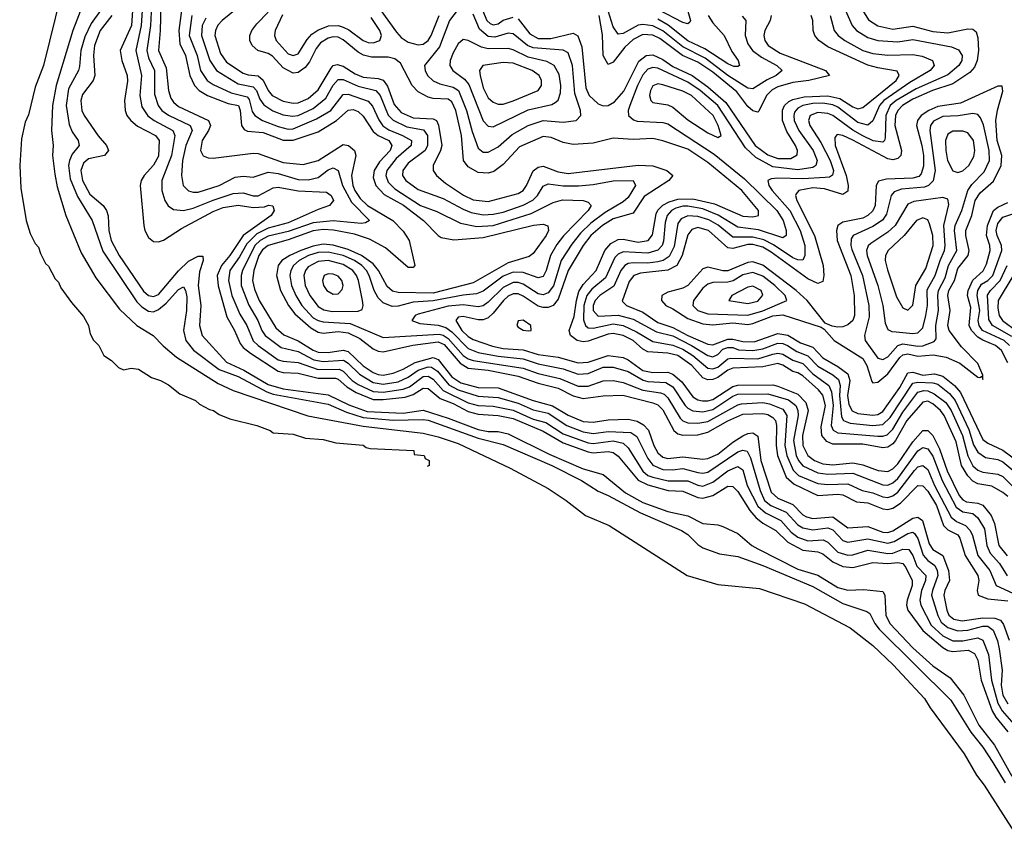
# Model space of a CAD drawing. Header units: inches. Extents: x 990535 to 1117859, y 769386 to 892122.
# Tile 10 of 256: x 1031775 to 1035716, y 833906 to 837173. Entities that reach past the tile are written whole.
import ezdxf

# ---------------------------------------------------------------- set-up
doc = ezdxf.new("R2010")
doc.units = ezdxf.units.IN
doc.header["$MEASUREMENT"] = 0
doc.layers.add('B0833', color=7, linetype='Continuous')

msp = doc.modelspace()

# ---------------------------------------------------------------- linework, layer by layer
at = {"layer": 'B0833', "color": 5}
for points, elevation in [([(1031965.1, 837374.9), (1031870.7, 836990), (1031837.3, 836902.7), (1031810, 836793.2), (1031796.3, 836763.7), (1031782.8, 836697.2), (1031774.9, 836590), (1031779.3, 836499.3), (1031801.3, 836370), (1031817.2, 836317.2), (1031837.4, 836277.4), (1031850, 836262.8), (1031857.6, 836237.6), (1031878.4, 836198.4), (1031890, 836186.8), (1031916.7, 836136.7), (1031930, 836122.8), (1031939.9, 836099.9), (1031981.7, 836041.7), (1032030, 835986), (1032050.4, 835950), (1032056.9, 835916.9), (1032071, 835891), (1032092, 835870), (1032112, 835830), (1032142, 835810), (1032170, 835782), (1032190, 835772), (1032221.2, 835778.8), (1032250, 835775.5), (1032302, 835742), (1032338, 835730), (1032370, 835712.4), (1032416.1, 835676.1), (1032478.8, 835650), (1032495.1, 835635.1), (1032534.1, 835614.1), (1032550.7, 835610), (1032574, 835594), (1032616.5, 835576.5), (1032724.7, 835550), (1032777.3, 835530), (1032790, 835520.5), (1032870, 835514.6), (1032918.5, 835498.5), (1032990, 835493.7), (1033040.5, 835480.5), (1033149.7, 835470.3), (1033161.4, 835461.4), (1033177.3, 835457.3), (1033352, 835450), (1033354, 835434), (1033394, 835430), (1033398, 835418), (1033414, 835410), (1033414, 835390), (1033405.7, 835385.8)], 2120), ([(1032025.8, 837230), (1031987.6, 837130), (1031920.4, 836910), (1031906.2, 836830), (1031902.7, 836730), (1031908.8, 836670), (1031906.6, 836630), (1031915.1, 836555.1), (1031924.7, 836504.7), (1031960.1, 836390), (1032020.8, 836240.8), (1032080, 836140), (1032174.6, 836014.6), (1032243.2, 835950), (1032309.1, 835909.1), (1032348.6, 835868.6), (1032402.8, 835822.8), (1032570, 835717.4), (1032629.1, 835689.1), (1032928.3, 835588.3), (1033150, 835546.9), (1033390, 835518.4), (1033450, 835504.3), (1033530, 835477.7), (1033738.3, 835378.3), (1033890, 835296.8), (1033963, 835250), (1034040.2, 835190), (1034134.3, 835150), (1034446.5, 834950), (1034570, 834912.9), (1034736.9, 834896.9), (1034916.1, 834836.1), (1035099.4, 834739.4), (1035190, 834669.8), (1035271.3, 834591.3), (1035396.6, 834456.6), (1035419.2, 834419.2), (1035555.7, 834235.7), (1035604.6, 834150), (1035635.4, 834110), (1035765.8, 833905.8)], 2140), ([(1032228.3, 837230), (1032222.5, 837150), (1032177.6, 837050), (1032183.3, 837010), (1032205.6, 836950), (1032206.9, 836926.9), (1032194.8, 836850), (1032197, 836810), (1032204.2, 836790), (1032219.4, 836770), (1032246.9, 836746.9), (1032318.9, 836710), (1032333.3, 836690), (1032330, 836626.8), (1032310, 836590.9), (1032273.8, 836550), (1032261.6, 836530), (1032257.5, 836510), (1032271.4, 836350), (1032275.7, 836330), (1032290, 836301.3), (1032310, 836286.2), (1032330, 836285.1), (1032350, 836291.5), (1032422.8, 836337.2), (1032550, 836406.2), (1032590, 836421.6), (1032650, 836431.6), (1032710, 836421.3), (1032755, 836425), (1032770.5, 836430.5), (1032788.1, 836428.1), (1032793.2, 836410), (1032781.9, 836390), (1032670, 836310), (1032616, 836230), (1032582.8, 836190), (1032565.5, 836150), (1032569, 836109), (1032604.1, 835984.1), (1032635.2, 835930), (1032657.5, 835877.5), (1032670, 835861.2), (1032698.4, 835838.4), (1032810, 835767.3), (1032830, 835762.1), (1032890, 835759), (1032970, 835739.3), (1033038.8, 835738.8), (1033050, 835735.1), (1033084.5, 835704.5), (1033121.5, 835681.5), (1033190, 835654), (1033230, 835653), (1033317.4, 835662.6), (1033350, 835674.1), (1033390, 835699.4), (1033410, 835698.1), (1033457.8, 835657.8), (1033510, 835637.5), (1033570, 835605.4), (1033610, 835595.2), (1033690, 835589.3), (1033750, 835577), (1033870, 835527.2), (1033950, 835479.6), (1034050, 835444.6), (1034070, 835440.6), (1034130, 835445.7), (1034150, 835440.9), (1034170, 835426.9), (1034250, 835331.4), (1034290, 835312), (1034370.4, 835289.6), (1034430, 835287), (1034490, 835262), (1034510, 835258.6), (1034550, 835269.3), (1034610, 835306.3), (1034630, 835305.1), (1034650, 835285.2), (1034697.6, 835210), (1034721.4, 835181.4), (1034750, 835159.4), (1034801.9, 835130), (1034850, 835082.1), (1034910, 835051.1), (1034970, 835043.6), (1034990, 835036.5), (1035030, 835004.4), (1035070, 834985.3), (1035110, 834981.7), (1035190, 835001.4), (1035250, 834996.8), (1035290, 835001.1), (1035310, 834997.1), (1035322, 834982), (1035347.2, 834930), (1035348.1, 834910), (1035326.8, 834850), (1035325.4, 834830), (1035330.4, 834810), (1035389.8, 834729.8), (1035470, 834661.1), (1035490, 834649.4), (1035510, 834645.8), (1035571.2, 834651.2), (1035596.6, 834636.6), (1035610, 834610), (1035623.2, 834530), (1035667.5, 834407.5), (1035681.9, 834381.9), (1035730, 834323.2)], 2220), ([(1032266.5, 837230), (1032260.9, 837150), (1032240, 837050), (1032262.7, 836950), (1032256.3, 836870), (1032264.1, 836824.1), (1032288.4, 836788.4), (1032312.6, 836770), (1032388.6, 836730), (1032396.5, 836710), (1032382, 836630), (1032343.5, 836530), (1032344.4, 836490), (1032356.1, 836450), (1032369, 836429), (1032390, 836414), (1032430, 836409.7), (1032470, 836418.8), (1032550, 836451.8), (1032630, 836477.8), (1032670, 836480.9), (1032710, 836468.1), (1032730, 836467.9), (1032790, 836501.1), (1032810, 836503.4), (1032890, 836488.8), (1033003.4, 836483.4), (1033022.2, 836470), (1033031.3, 836450), (1033014.9, 836430), (1032970, 836414.4), (1032850, 836359.9), (1032770, 836338.8), (1032724, 836316), (1032683.5, 836276.5), (1032655, 836225), (1032616.4, 836170), (1032610.8, 836130), (1032624.6, 836070), (1032655.6, 835995.6), (1032683.6, 835950), (1032710, 835888.3), (1032729.2, 835869.2), (1032810, 835812.7), (1032830, 835806.4), (1032890, 835802), (1032970, 835773.2), (1033054.3, 835774.3), (1033070, 835766.6), (1033106.2, 835730), (1033130, 835713.8), (1033190, 835685.6), (1033230, 835682.8), (1033310, 835694.5), (1033335.2, 835704.8), (1033390, 835745.1), (1033410, 835746.7), (1033430, 835734.4), (1033470, 835689.2), (1033570, 835640.7), (1033610, 835629.5), (1033670, 835627), (1033750, 835610.7), (1033830, 835574.9), (1033881.6, 835561.6), (1033950, 835516.8), (1034050, 835480.4), (1034070, 835477.7), (1034150, 835488.2), (1034190, 835479.5), (1034210, 835460.8), (1034270, 835367), (1034289.9, 835349.9), (1034310, 835343), (1034371.3, 835328.7), (1034450, 835327.8), (1034490, 835310.6), (1034510, 835307.3), (1034550, 835322.5), (1034610, 835368.6), (1034650, 835385.8), (1034670, 835372.8), (1034687, 835310), (1034730, 835227.2), (1034759.9, 835199.9), (1034821.1, 835170), (1034862.9, 835122.9), (1034890, 835103.4), (1034930, 835088.5), (1034991.5, 835091.5), (1035010, 835082.1), (1035050, 835042.9), (1035090, 835030.3), (1035110, 835031.6), (1035170, 835050.3), (1035250, 835037.3), (1035270, 835039.2), (1035310, 835055.2), (1035333.8, 835053.8), (1035349.7, 835029.7), (1035366.6, 834986.6), (1035401.7, 834950), (1035401.2, 834930), (1035384.9, 834890), (1035377.7, 834850), (1035382.8, 834830), (1035424, 834750), (1035470, 834707.4), (1035510, 834687.9), (1035550, 834688), (1035610, 834699.8), (1035630.2, 834690.2), (1035653.1, 834633.1), (1035664.8, 834530), (1035690, 834438.2), (1035707.2, 834407.2), (1035754.1, 834354.1)], 2240), ([(1032302.1, 837230), (1032299, 837150), (1032284.4, 837050), (1032290, 837021.1), (1032314.6, 836970), (1032315.1, 836875.1), (1032328.8, 836830), (1032344.5, 836810), (1032370, 836790.9), (1032457.2, 836750), (1032465.5, 836730), (1032439.7, 836670), (1032426.2, 836610), (1032422.2, 836550), (1032429.6, 836510), (1032450, 836488.6), (1032470, 836483.1), (1032490, 836483.8), (1032573.6, 836510), (1032636.8, 836543.2), (1032670, 836546.7), (1032710, 836543.5), (1032770, 836562.9), (1032810, 836557.6), (1032890, 836534.5), (1032930, 836532.5), (1032970, 836542.3), (1033010, 836572.5), (1033030, 836580.3), (1033050.3, 836570.3), (1033066.5, 836510), (1033103.2, 836443.2), (1033175, 836370), (1033159.6, 836360.4), (1033141.6, 836358.4), (1033030, 836368.3), (1032950, 836360), (1032850, 836325.4), (1032770, 836306.7), (1032737, 836290), (1032716, 836270), (1032666.8, 836170), (1032660.9, 836150), (1032661.4, 836110), (1032691.6, 836031.6), (1032728.7, 835970), (1032744.5, 835930), (1032757.4, 835910), (1032821.2, 835861.2), (1032890, 835845.7), (1032952.4, 835812.4), (1032990, 835805.4), (1033070.5, 835810.5), (1033090, 835799.5), (1033134.6, 835754.6), (1033190, 835721), (1033230, 835714.9), (1033290, 835724.6), (1033330, 835743.2), (1033370, 835771.6), (1033410, 835784.6), (1033422.9, 835782.9), (1033447.1, 835767.1), (1033492.8, 835712.8), (1033530, 835692), (1033610, 835666.9), (1033690, 835661.7), (1033770, 835638.5), (1033830, 835612.6), (1033890, 835598.4), (1033964.6, 835550), (1034030, 835524), (1034070, 835517.1), (1034130, 835526.2), (1034221.6, 835521.6), (1034245.1, 835505.1), (1034290, 835417.8), (1034310, 835390.8), (1034350, 835373.7), (1034388.4, 835371.6), (1034430, 835377), (1034490, 835361.7), (1034510, 835359.2), (1034530, 835362.9), (1034650, 835444.3), (1034670, 835451.3), (1034687.4, 835447.4), (1034700.5, 835420.5), (1034738.4, 835290), (1034757, 835250), (1034782.3, 835230), (1034843.2, 835203.2), (1034890, 835152.3), (1034910, 835140.4), (1034950, 835132.3), (1035010, 835140.5), (1035030, 835131.5), (1035069.5, 835089.5), (1035090, 835083.3), (1035170, 835095.8), (1035250, 835078.7), (1035275, 835085), (1035330, 835117.6), (1035350, 835122.2), (1035357.1, 835117.1), (1035370, 835098), (1035391, 835031), (1035409.6, 835009.6), (1035437.9, 834990), (1035448.1, 834970), (1035449.6, 834950), (1035428.3, 834890), (1035425.4, 834870), (1035449.9, 834789.9), (1035463.1, 834763.1), (1035490, 834740.8), (1035530, 834727.3), (1035570, 834730.4), (1035630, 834746.5), (1035650, 834746), (1035672.2, 834730), (1035688.6, 834688.6), (1035695.8, 834655.8), (1035707.5, 834570), (1035703.6, 834510), (1035710.7, 834470), (1035730, 834435.2)], 2260), ([(1032339.5, 837230), (1032337.7, 837130), (1032330.8, 837050), (1032361.1, 836981.1), (1032370.1, 836890), (1032379.7, 836859.7), (1032390, 836843.1), (1032410, 836825.4), (1032530.5, 836770), (1032538.3, 836750), (1032531, 836730), (1032505.6, 836690), (1032499.2, 836650), (1032509, 836629), (1032530, 836619.9), (1032550, 836619), (1032710, 836639.2), (1032730, 836637.5), (1032830, 836601.6), (1032910, 836593.4), (1032970, 836609.8), (1033070, 836673.4), (1033091.5, 836670), (1033115.5, 836650), (1033120.8, 836630), (1033102.7, 836550), (1033108.6, 836510), (1033116.9, 836490), (1033138.1, 836458.1), (1033167.6, 836430), (1033268.4, 836370), (1033310, 836326.5), (1033334.4, 836290), (1033356.9, 836190), (1033350, 836181.1), (1033330, 836181.7), (1033239.8, 836259.8), (1033175.7, 836295.7), (1033115, 836315), (1033031, 836331), (1032990, 836333.5), (1032950, 836328.1), (1032850, 836292.7), (1032770, 836270.3), (1032746.9, 836253.1), (1032731.8, 836230), (1032711.9, 836170), (1032707, 836130), (1032714.9, 836094.9), (1032734, 836050), (1032800.9, 835940.9), (1032832.8, 835912.8), (1032890, 835888.1), (1032950, 835850.6), (1032970, 835843.2), (1033010, 835842.1), (1033070, 835851.6), (1033090, 835845.4), (1033150, 835788.5), (1033190, 835761.9), (1033210, 835754), (1033230, 835751.5), (1033270, 835758.6), (1033310, 835774.7), (1033358.2, 835801.8), (1033430, 835821.7), (1033450, 835813.7), (1033504.7, 835744.7), (1033540.8, 835720.8), (1033610, 835701.9), (1033690, 835699.6), (1033830, 835649.3), (1033907.8, 835627.8), (1033970, 835590.3), (1034030, 835565.4), (1034070, 835562.9), (1034130, 835572.7), (1034210, 835574.4), (1034246.3, 835566.3), (1034272.6, 835552.6), (1034291.4, 835531.4), (1034313.3, 835470), (1034330, 835440.5), (1034350, 835423.5), (1034370, 835417.7), (1034430, 835424), (1034510, 835414.4), (1034530, 835417), (1034570, 835435.1), (1034630, 835483.5), (1034670, 835507.8), (1034690, 835517.1), (1034710, 835519.6), (1034730, 835507.5), (1034741.1, 835410), (1034782.6, 835282.6), (1034810, 835258.7), (1034870, 835233.4), (1034910, 835192), (1034924, 835184), (1034950, 835176.8), (1035030, 835184.5), (1035090, 835139.6), (1035170, 835144.9), (1035230, 835122.6), (1035250, 835121.9), (1035270, 835128.4), (1035350, 835178.5), (1035370, 835183.1), (1035389.4, 835169.4), (1035415.6, 835075.6), (1035430, 835053.6), (1035469.8, 835029.8), (1035492.7, 834970), (1035497.5, 834930), (1035478.5, 834890), (1035474.1, 834870), (1035485.9, 834810), (1035494.7, 834790), (1035514.7, 834774.7), (1035547.8, 834767.8), (1035630, 834779.6), (1035678.7, 834778.7), (1035701, 834770), (1035712.9, 834752.9), (1035735.7, 834690)], 2280), ([(1032676.6, 837243.4), (1032585.4, 837170), (1032568.7, 837151.3), (1032558.8, 837130), (1032556.7, 837110), (1032578.4, 837038.4), (1032603.1, 837003.1), (1032670, 836959.8), (1032690, 836952.3), (1032730, 836948.3), (1032750, 836931.2), (1032769.7, 836889.7), (1032785.5, 836870), (1032830, 836846.7), (1032870, 836839.5), (1032890, 836841.1), (1032930, 836857.8), (1032970, 836892.3), (1033021.1, 836978.9), (1033030, 836989.4), (1033045.8, 836994.2), (1033070, 836987.5), (1033117.2, 836957.2), (1033150, 836942.7), (1033210, 836937.8), (1033230, 836931.6), (1033247.6, 836907.6), (1033273.7, 836833.7), (1033302.1, 836802.1), (1033350, 836780.4), (1033430, 836776.6), (1033443.1, 836770), (1033450.8, 836750.8), (1033464.4, 836670), (1033459.3, 836650), (1033430.5, 836590), (1033430.5, 836570), (1033443.3, 836550), (1033479, 836519), (1033551.8, 836471.8), (1033590, 836452.5), (1033650, 836445.9), (1033770, 836477.7), (1033789.7, 836490.3), (1033804.3, 836510), (1033830.9, 836569.1), (1033850, 836583.6), (1033870, 836587.8), (1033930, 836564.7), (1033970, 836558.4), (1034250, 836590.7), (1034308.9, 836588.9), (1034365.2, 836570), (1034389.2, 836550), (1034373.8, 836530), (1034274.6, 836465.4), (1034230, 836399.4), (1034150, 836376.4), (1034107.4, 836350), (1034060.9, 836310), (1034031, 836270), (1033970.2, 836169.8), (1033930, 836055.4), (1033910, 836030), (1033890, 836021.6), (1033870, 836021.4), (1033850, 836027.3), (1033790, 836067.1), (1033770, 836075.9), (1033750, 836076.2), (1033730, 836067.1), (1033711.2, 836050), (1033670, 835998.4), (1033650, 835980.7), (1033630, 835973), (1033610, 835972.6), (1033550, 835985.7), (1033530, 835982.5), (1033521, 835970), (1033544.9, 835930), (1033570, 835905.6), (1033590, 835893.8), (1033667, 835867), (1033710, 835857.4), (1033790, 835852.7), (1033850, 835834.2), (1033930, 835823), (1034010, 835800.6), (1034050, 835802.4), (1034130, 835829.4), (1034190, 835822), (1034210, 835812.4), (1034270, 835769.1), (1034310, 835761.1), (1034370, 835763.2), (1034390, 835754.5), (1034424.8, 835724.8), (1034470, 835663.6), (1034490, 835651.8), (1034507.6, 835647.6), (1034530, 835647.8), (1034550, 835653.7), (1034630, 835705.7), (1034650, 835711.2), (1034790, 835711.7), (1034810, 835707.3), (1034890, 835675), (1034922, 835642), (1034930.7, 835610), (1034909, 835510), (1034910.3, 835470), (1034930.1, 835430), (1034956, 835410), (1034990, 835395.6), (1035030, 835392.8), (1035110, 835399.7), (1035150, 835391.8), (1035210.9, 835369.1), (1035250, 835365.8), (1035270, 835376.1), (1035290, 835396.5), (1035350, 835484.4), (1035389.9, 835530), (1035410, 835530.1), (1035430, 835509.3), (1035456.6, 835456.6), (1035487.7, 835367.7), (1035535.4, 835270), (1035550, 835252), (1035564.5, 835244.5), (1035610, 835238.8), (1035630, 835230.3), (1035648, 835210), (1035663.8, 835190), (1035677.2, 835157.2), (1035694.1, 835070), (1035727.9, 835027.9)], 2380), ([(1033610, 837254.7), (1033644.4, 837170), (1033657.6, 837157.6), (1033670, 837153), (1033690, 837156.4), (1033710, 837171), (1033750, 837183.8)], 2420), ([(1034667.1, 837187.1), (1034681.6, 837170), (1034678.7, 837110), (1034690, 837076.3), (1034708.9, 837050), (1034744, 837024), (1034805.7, 836990), (1034827.1, 836970), (1034802.5, 836950), (1034766.7, 836933.3), (1034710, 836897), (1034690, 836898.8), (1034610, 836949.8), (1034519.5, 837019.5), (1034430, 837065), (1034350, 837128.4), (1034310, 837148.7), (1034270, 837154.7), (1034250, 837151.2), (1034190, 837118.3), (1034170, 837115.8), (1034150, 837144.5), (1034123.4, 837230)], 2360), ([(1035125.3, 837250), (1035172.5, 837172.5), (1035210, 837148.2), (1035270, 837135.2), (1035350, 837147.7), (1035430, 837126.3), (1035490, 837121.1), (1035570, 837136.7), (1035590, 837135.6), (1035604.3, 837124.3), (1035610, 837100.7), (1035613, 837050), (1035608.3, 837010), (1035596.4, 836983.6), (1035577.7, 836962.3), (1035510, 836916.3), (1035429.4, 836890.6), (1035350, 836855.2), (1035308.8, 836830), (1035289.8, 836810), (1035280.8, 836790), (1035278.1, 836750), (1035305, 836650), (1035301.8, 836630), (1035290, 836617.7), (1035270, 836612.6), (1035250, 836615.9), (1035110, 836691.6), (1035070, 836710.2), (1035046.6, 836713.4), (1035037.9, 836702.1), (1035039.3, 836670), (1035083.5, 836550), (1035091.4, 836510), (1035090, 836487.5), (1035070, 836474.1), (1034996.3, 836496.3), (1034950, 836500.3), (1034893.4, 836490), (1034883, 836477), (1034880.3, 836470), (1034885.8, 836450), (1034957.1, 836310), (1034990.6, 836190), (1034993.9, 836150), (1034990, 836126.3), (1034970, 836118.3), (1034930, 836136.6), (1034783.2, 836243.2), (1034750, 836262.7), (1034710, 836274), (1034690, 836274.2), (1034630, 836258.3), (1034610, 836260.7), (1034532.2, 836330), (1034490, 836342.4), (1034465.8, 836334.2), (1034450, 836311.9), (1034427, 836230), (1034406, 836190), (1034370, 836171), (1034260.6, 836159.4), (1034232.8, 836150), (1034214.6, 836125.4), (1034186.7, 836046.7), (1034204.6, 836030), (1034270, 836003), (1034330, 835961.6), (1034390, 835941.9), (1034449.5, 835909.5), (1034530, 835875.1), (1034550, 835872.2), (1034610, 835895), (1034630, 835894.8), (1034670, 835885.3), (1034715.6, 835884.4), (1034810, 835918.3), (1034850, 835910.6), (1034900.5, 835880.5), (1034950, 835862.6), (1034990, 835819.8), (1035050, 835786.1), (1035090, 835756.4), (1035097.6, 835730), (1035088.4, 835670), (1035093.6, 835633.6), (1035107.8, 835607.8), (1035130, 835597.4), (1035190, 835590.7), (1035210, 835593.9), (1035230, 835604.9), (1035298.7, 835701.3), (1035330, 835759.7), (1035350, 835763), (1035390, 835751.4), (1035436.3, 835756.3), (1035470, 835746.4), (1035516.6, 835710), (1035541.2, 835681.2), (1035630, 835492.9), (1035650, 835478.2), (1035710.5, 835450.5), (1035791.2, 835391.2)], 2480), ([(1032097.8, 837210), (1032061.3, 837158.7), (1032035.1, 837104.9), (1032019.2, 837050), (1032014.6, 836985.4), (1032010.3, 836969.7), (1031970, 836896.5), (1031961.5, 836830), (1031973.3, 836753.3), (1031984.4, 836724.4), (1032009, 836690), (1032012.5, 836670), (1031985.2, 836634.8), (1031974, 836610), (1031970.5, 836589.5), (1031977.1, 836537.1), (1032006, 836466), (1032064.4, 836370), (1032107.6, 836247.6), (1032244.3, 836044.3), (1032264, 836024), (1032290, 836006.7), (1032310, 836004.9), (1032330, 836013.7), (1032360.6, 836039.4), (1032410, 836094), (1032430, 836104.7), (1032438.5, 836090), (1032444.1, 836064.1), (1032442.3, 836010), (1032430.4, 835930), (1032439.7, 835890), (1032470.5, 835850.5), (1032573.1, 835773.1), (1032650, 835745), (1032763.6, 835683.6), (1032790, 835674.4), (1033010, 835635.3), (1033082.5, 835602.5), (1033150, 835581.7), (1033270, 835571.5), (1033390, 835574.2), (1033410, 835570.8), (1033610, 835498.6), (1033710, 835473.4), (1033905, 835390), (1034023.7, 835330), (1034090, 835286.3), (1034130.2, 835270), (1034260.6, 835200.6), (1034423.6, 835130), (1034450, 835113.1), (1034490, 835073), (1034510, 835059.6), (1034575.9, 835035.9), (1034650, 835026), (1034749.2, 834990), (1034950, 834904.9), (1035070, 834837.7), (1035165.6, 834805.6), (1035177.6, 834797.6), (1035197.8, 834757.8), (1035215.1, 834735.1), (1035501.9, 834450), (1035581.9, 834321.9), (1035630, 834261.9), (1035670, 834201.4), (1035719.4, 834119.4)], 2160), ([(1032143.6, 837190), (1032097.7, 837130), (1032073.8, 837070), (1032070.6, 837030), (1032075.9, 836950), (1032068.6, 836930), (1032026.3, 836873.7), (1032019.6, 836850), (1032024.1, 836810), (1032033.2, 836790), (1032089, 836709), (1032121.8, 836670), (1032130.1, 836650), (1032114, 836630), (1032050, 836616.5), (1032030, 836599.7), (1032019.8, 836570), (1032027, 836530), (1032055.2, 836475.2), (1032108.6, 836430), (1032123, 836410), (1032128.5, 836388.5), (1032131.4, 836330), (1032141.1, 836290), (1032173.4, 836230), (1032270, 836087), (1032290, 836069.7), (1032310, 836065.5), (1032330, 836073.6), (1032410, 836167.9), (1032450, 836206.9), (1032490, 836227.5), (1032507.4, 836227.4), (1032509.4, 836210), (1032495, 836165), (1032488.9, 836110), (1032500, 836030), (1032495.1, 835950), (1032505.9, 835910), (1032602.6, 835802.6), (1032671.5, 835771.5), (1032770, 835714), (1032830, 835696.8), (1033010, 835671.9), (1033092, 835632), (1033165.7, 835605.7), (1033310, 835599.5), (1033390, 835610.8), (1033490, 835579), (1033610, 835533.4), (1033650, 835525.4), (1033690, 835525.2), (1033730, 835515.8), (1033894.5, 835434.5), (1034030, 835375.7), (1034110, 835353.8), (1034200.4, 835280.4), (1034270, 835242.1), (1034370, 835205.2), (1034450, 835188.4), (1034510, 835157.7), (1034570, 835152.1), (1034590, 835145.2), (1034650, 835116.8), (1034705.8, 835070), (1034730, 835055.8), (1034890, 834975.1), (1034970, 834951.3), (1035050, 834901.3), (1035090, 834891.2), (1035153.8, 834893.8), (1035230, 834885), (1035238.6, 834870), (1035241.5, 834790), (1035257.6, 834757.6), (1035350, 834659.9), (1035430, 834587.3), (1035500, 834540), (1035554.8, 834470), (1035614.7, 834350), (1035676.6, 834270), (1035746.9, 834146.9)], 2180), ([(1032422.1, 837210), (1032412.3, 837130), (1032416.1, 837076.1), (1032438.9, 837030), (1032456.4, 836950), (1032475.1, 836910), (1032493.7, 836890), (1032526.7, 836870), (1032610, 836838.2), (1032650.2, 836830.2), (1032657.1, 836810), (1032662.5, 836750), (1032674.1, 836734.1), (1032687.4, 836727.4), (1032750, 836721.9), (1032830, 836691.4), (1032870, 836690.7), (1032970, 836725), (1033042.6, 836770), (1033090, 836811.1), (1033110, 836813.5), (1033130, 836805.9), (1033150, 836787.8), (1033190, 836725.6), (1033209.3, 836709.3), (1033252.8, 836690), (1033265.1, 836670), (1033257.3, 836650), (1033214.9, 836605.1), (1033193.3, 836570), (1033190, 836542.4), (1033200.5, 836510), (1033234.5, 836474.5), (1033311.7, 836431.7), (1033391.4, 836370), (1033449.5, 836309.5), (1033462, 836302), (1033512.9, 836292.9), (1033630, 836301.8), (1033831.1, 836351.1), (1033870, 836355.1), (1033888.7, 836348.7), (1033891.7, 836330), (1033881.8, 836310), (1033830, 836237.6), (1033814.9, 836225.1), (1033730, 836200.1), (1033590, 836121), (1033430, 836078.5), (1033290, 836081.6), (1033266.8, 836086.8), (1033245.6, 836105.6), (1033210.9, 836170), (1033190, 836195.9), (1033143.5, 836230), (1033090, 836254.4), (1033030, 836271), (1032990, 836274.8), (1032950, 836267.1), (1032900.8, 836250), (1032855.8, 836230), (1032823.9, 836210), (1032809.5, 836190), (1032803, 836150), (1032818.9, 836090), (1032850.6, 836030), (1032876.9, 835996.9), (1032940.1, 835940.1), (1032970, 835922.9), (1032990, 835919.1), (1033050, 835926), (1033090, 835920.5), (1033137.1, 835897.1), (1033190, 835856.9), (1033210, 835847.5), (1033230, 835844.5), (1033348.7, 835871.3), (1033450, 835884.5), (1033473.9, 835873.9), (1033538.3, 835798.3), (1033570, 835779.2), (1033650, 835770.7), (1033770, 835747.4), (1033850, 835719.4), (1033930, 835699.1), (1033990, 835668.9), (1034030, 835658.2), (1034110, 835668.3), (1034189.4, 835670.6), (1034310, 835639.8), (1034330, 835632.3), (1034350, 835611.9), (1034393.4, 835530), (1034410, 835516.2), (1034430, 835511.1), (1034490, 835512.8), (1034530, 835522.4), (1034610, 835567.8), (1034670, 835595.2), (1034750, 835598), (1034770, 835593.1), (1034790, 835582.2), (1034799.9, 835570), (1034804.3, 835550), (1034803.4, 835470), (1034807.8, 835430), (1034842.7, 835342.7), (1034874.5, 835314.5), (1034970, 835270), (1035050, 835275), (1035070, 835272.5), (1035124, 835244), (1035170, 835239.5), (1035230, 835215.6), (1035250, 835213.1), (1035270, 835218.8), (1035300.6, 835239.4), (1035370, 835309.7), (1035390, 835308), (1035410, 835286.6), (1035444.4, 835230), (1035472.8, 835150), (1035490, 835131.8), (1035530, 835111.9), (1035538.9, 835098.9), (1035560, 835030), (1035610.3, 834950), (1035614, 834930), (1035607.4, 834890), (1035612, 834870), (1035650, 834856), (1035730, 834847.7)], 2320), ([(1032464.3, 837190), (1032453.6, 837110), (1032485, 837030), (1032499.3, 836970), (1032525.7, 836930), (1032550, 836913.4), (1032620.8, 836880.8), (1032685, 836865), (1032693.6, 836853.6), (1032705.6, 836805.6), (1032715.9, 836790), (1032746.4, 836770), (1032810, 836745.3), (1032850, 836735.3), (1032870, 836737), (1032963.6, 836776.4), (1033019.9, 836810), (1033070, 836873.4), (1033090, 836875.3), (1033170, 836847.2), (1033186.9, 836826.9), (1033212.1, 836772.1), (1033229, 836749), (1033252.5, 836732.5), (1033307.5, 836710), (1033342.8, 836690), (1033342.2, 836670), (1033281.9, 836618.1), (1033244.9, 836570), (1033240.5, 836550), (1033250, 836523.1), (1033277, 836497), (1033379.7, 836430), (1033445.2, 836405.2), (1033538.8, 836358.8), (1033605.2, 836345.2), (1033670, 836349.6), (1033822.7, 836397.3), (1033910, 836441.3), (1033947.7, 836452.3), (1034030.6, 836450), (1034050, 836443.2), (1034062, 836430), (1034050.6, 836410), (1033952.1, 836307.9), (1033925.6, 836274.4), (1033899.9, 836230), (1033881.9, 836170), (1033870, 836145.4), (1033850, 836140.5), (1033790, 836162.3), (1033750, 836163), (1033710, 836147), (1033630, 836087.4), (1033603.3, 836076.7), (1033550, 836071.3), (1033430, 836047.8), (1033350, 836043.7), (1033290, 836027.2), (1033265.6, 836025.6), (1033230, 836040.1), (1033210, 836061), (1033194, 836090), (1033174.4, 836150), (1033162.9, 836170), (1033143.9, 836190), (1033114.9, 836210), (1033070, 836229.3), (1033010, 836243.4), (1032970, 836241.3), (1032930.7, 836229.3), (1032893.9, 836210), (1032870.4, 836190), (1032859.8, 836170), (1032856.6, 836150), (1032862.8, 836110), (1032879.8, 836070), (1032904.3, 836030), (1032950, 835980.9), (1032970, 835969.1), (1032990, 835963.8), (1033097.2, 835957.2), (1033230, 835901.5), (1033454.5, 835914.5), (1033470, 835910.4), (1033490, 835897.2), (1033550, 835830), (1033570, 835815.9), (1033590, 835809.5), (1033790, 835779.3), (1033850, 835757.4), (1033937.7, 835737.7), (1034010, 835707.5), (1034050, 835707.3), (1034110, 835728.8), (1034150, 835729.5), (1034190, 835721.5), (1034270, 835690.4), (1034340.7, 835680.7), (1034354.7, 835674.7), (1034370, 835660.5), (1034419.4, 835579.4), (1034430, 835568.5), (1034450, 835559.9), (1034490, 835559), (1034530, 835566.1), (1034650, 835631.8), (1034664.4, 835635.6), (1034750, 835641.2), (1034776.2, 835636.2), (1034830, 835614.6), (1034845.4, 835590), (1034837.8, 835470), (1034845.8, 835430), (1034870.6, 835370.6), (1034892.2, 835350), (1034970, 835317.8), (1035010, 835314), (1035090, 835316.6), (1035147.8, 835290), (1035190, 835280), (1035230, 835263.5), (1035250, 835261.7), (1035270, 835268.1), (1035290, 835282.3), (1035356.7, 835370), (1035370, 835384.2), (1035390, 835389.7), (1035410, 835373.6), (1035436.7, 835310), (1035503.1, 835183.1), (1035525.1, 835165.1), (1035560.8, 835150), (1035579, 835130), (1035589.1, 835109.1), (1035610.1, 835030), (1035658.6, 834970), (1035683.1, 834910), (1035750, 834878.9)], 2340), ([(1035730, 835265.1), (1035710, 835281.4), (1035666.4, 835306.4), (1035610, 835316.4), (1035590, 835327), (1035570, 835348.2), (1035545.4, 835390), (1035523.7, 835483.7), (1035475.4, 835590), (1035461.3, 835610), (1035430, 835636.9), (1035410, 835646.6), (1035390, 835643.5), (1035325.7, 835570), (1035281, 835490), (1035270, 835476.1), (1035250, 835462.9), (1035230, 835459.7), (1035150, 835474.8), (1035030, 835475.5), (1035005.3, 835485.3), (1034985.3, 835510), (1034983.8, 835543.8), (1035000, 835630), (1034990, 835671.1), (1034972.9, 835692.9), (1034910, 835748.6), (1034890, 835760.8), (1034870, 835766), (1034830, 835790.9), (1034810, 835797.6), (1034750, 835783.9), (1034630, 835779.3), (1034610, 835770.7), (1034570, 835741.2), (1034550, 835733.5), (1034530, 835732.9), (1034510, 835740.6), (1034465.3, 835790), (1034410, 835829.1), (1034370, 835839.4), (1034290, 835844.2), (1034270, 835855.3), (1034230, 835889.1), (1034190, 835909.2), (1034150, 835917.9), (1034130, 835915.6), (1034050, 835887), (1034030, 835884.9), (1034006, 835890), (1033979.2, 835910), (1033975.1, 835930), (1033994.2, 835985.8), (1034003.5, 836050), (1034013.7, 836086.3), (1034030, 836113.6), (1034083.1, 836170), (1034116.8, 836250), (1034141.7, 836278.3), (1034170, 836293.8), (1034190, 836295.2), (1034250, 836282.5), (1034290.8, 836289.2), (1034307.8, 836312.2), (1034323, 836397), (1034329.3, 836410.7), (1034349.4, 836430.6), (1034375.4, 836444.6), (1034410, 836455.2), (1034470, 836455.9), (1034556.6, 836436.6), (1034670, 836387.2), (1034710, 836384.6), (1034732.8, 836390), (1034731.9, 836410), (1034666.2, 836490), (1034530, 836601.4), (1034450, 836655.4), (1034350, 836688.9), (1034310, 836697.6), (1034230, 836693.9), (1034150, 836698.7), (1034070, 836679.5), (1033990, 836674.4), (1033950, 836682.1), (1033902.4, 836702.4), (1033870, 836706), (1033775.7, 836664.3), (1033710, 836593.3), (1033673.5, 836566.5), (1033650, 836559.4), (1033610, 836562.5), (1033570, 836584.4), (1033552, 836610), (1033544, 836710), (1033520.6, 836810), (1033504.4, 836844.4), (1033490, 836855.3), (1033430, 836858.3), (1033410, 836863.5), (1033370, 836884.9), (1033346.4, 836910), (1033298.8, 836998.8), (1033277, 837017), (1033250, 837023.4), (1033183.8, 837023.8), (1033151.6, 837031.6), (1033130, 837043.7), (1033070, 837093.1), (1033050, 837102.8), (1033030, 837104.3), (1033010, 837100), (1032979.3, 837080.7), (1032961.4, 837058.6), (1032934.8, 837005.2), (1032917.9, 836982.1), (1032890, 836961.6), (1032870, 836959.3), (1032830, 836980.6), (1032787.3, 837027.3), (1032770, 837037.6), (1032728.4, 837050), (1032706.1, 837070), (1032696, 837090), (1032696.1, 837110), (1032704.3, 837130), (1032723.7, 837156.3), (1032770, 837203)], 2420), ([(1032826.8, 837193.2), (1032797.2, 837130), (1032795, 837110), (1032801.6, 837090), (1032850, 837036.7), (1032870, 837030.1), (1032890, 837037.2), (1032925.9, 837094.1), (1032944.6, 837115.4), (1032968.6, 837131.4), (1033011.5, 837148.5), (1033049.6, 837149.6), (1033070, 837143.8), (1033092.5, 837132.5), (1033150, 837089.4), (1033170, 837081.7), (1033190, 837080.3), (1033216.3, 837090), (1033222.6, 837110), (1033216.7, 837130), (1033181.8, 837181.8)], 2440), ([(1033221.1, 837210), (1033283.5, 837123.5), (1033302.5, 837102.5), (1033330, 837082.7), (1033370, 837072.2), (1033390, 837076), (1033410, 837089.9), (1033422.5, 837110), (1033454.1, 837190)], 2420), ([(1033530, 837215.6), (1033495.1, 837170), (1033454.8, 837065.2), (1033395.8, 836990), (1033397.8, 836970), (1033407.9, 836950), (1033430, 836928.3), (1033456.2, 836916.2), (1033510, 836902.9), (1033530.9, 836890), (1033564.1, 836810), (1033585.8, 836725.8), (1033610, 836659), (1033630, 836643.3), (1033650, 836643), (1033690, 836665.2), (1033746.6, 836713.4), (1033810.6, 836750), (1033870, 836769.7), (1033950, 836763.4), (1034002.9, 836770), (1034020.6, 836790), (1034019.9, 836810), (1033997.4, 836877.4), (1033987.8, 836990), (1033970, 837040.2), (1033950, 837051.6), (1033830, 837060.8), (1033808, 837070), (1033750, 837117.3), (1033730, 837119.1), (1033676.5, 837103.5), (1033650, 837106.5), (1033615.5, 837135.5), (1033590, 837195.3)], 2440), ([(1033770, 837177), (1033817.1, 837117.1), (1033850, 837098.3), (1033901.7, 837098.3), (1033990, 837118.9), (1034008.5, 837108.5), (1034024.9, 837064.9), (1034040.7, 836900.7), (1034055, 836870), (1034090, 836836.7), (1034110, 836828.8), (1034130, 836830.3), (1034155.7, 836844.3), (1034192.8, 836887.2), (1034252.8, 837007.2), (1034282.5, 837030), (1034310, 837032.3), (1034350, 837013.6), (1034390, 836986.2), (1034466.9, 836950), (1034530, 836905.1), (1034601.7, 836841.7), (1034718.8, 836670), (1034770, 836633.1), (1034810, 836618.2), (1034862.2, 836617.8), (1034887.3, 836632.7), (1034888.8, 836650), (1034880.9, 836670), (1034845.5, 836725.5), (1034828.8, 836770), (1034828.8, 836811.2), (1034837, 836830), (1034854.1, 836845.9), (1034870, 836854.5), (1034914.8, 836865.2), (1035010, 836868.7), (1035058.5, 836858.5), (1035110, 836824.5), (1035130, 836817.1), (1035150, 836821.9), (1035283.4, 836930), (1035296, 836950), (1035287.8, 836967.8), (1035210, 836980.1), (1035170, 836991.6), (1035010, 837064.6), (1034974, 837090), (1034957.5, 837110), (1034950.9, 837130), (1034950.5, 837170), (1034943.4, 837190)], 2420), ([(1035019.2, 837190), (1035035.6, 837130), (1035051.1, 837110), (1035077.7, 837090), (1035150, 837050.6), (1035190, 837038.2), (1035250, 837031.7), (1035350, 837033.5), (1035387.3, 837027.3), (1035429.3, 837010), (1035435.7, 836990), (1035419.8, 836970), (1035338.4, 836921.6), (1035233.4, 836850), (1035216.5, 836830), (1035190, 836769.1), (1035170, 836751.6), (1035130, 836762.4), (1035050, 836822.8), (1035030, 836832.4), (1034990, 836838.7), (1034950, 836837.9), (1034909.8, 836830.2), (1034890, 836819.5), (1034877.1, 836802.9), (1034873.3, 836790), (1034875.4, 836770), (1034894, 836730), (1034951.6, 836650), (1034967.2, 836610), (1034961.9, 836590), (1034950, 836582.3), (1034890, 836572.3), (1034790, 836584.9), (1034721.3, 836621.3), (1034680.3, 836660.3), (1034570, 836829.4), (1034498.9, 836890), (1034450, 836922.7), (1034330, 836978.7), (1034310, 836982.4), (1034290, 836975.3), (1034270, 836952.9), (1034248.3, 836910), (1034216.7, 836830), (1034211, 836810), (1034211.6, 836790), (1034232, 836772), (1034246.9, 836766.9), (1034350, 836762.2), (1034370, 836756.1), (1034554.9, 836634.9), (1034676.3, 836536.3), (1034805.7, 836410), (1034831.6, 836370), (1034843.7, 836330), (1034843.3, 836310), (1034830, 836300.4), (1034732.8, 836332.8), (1034650, 836343.4), (1034571.3, 836391.3), (1034510, 836416.1), (1034450, 836426.5), (1034430, 836426.5), (1034401.1, 836418.9), (1034384, 836410), (1034366.5, 836390), (1034358.3, 836361.7), (1034352.3, 836287.7), (1034346.4, 836270), (1034330, 836251.7), (1034290, 836238.6), (1034190, 836244.8), (1034170, 836235.4), (1034157.7, 836222.3), (1034120.2, 836139.8), (1034065.6, 836094.4), (1034045.3, 836070), (1034032.7, 836030), (1034032.4, 835972.4), (1034039.9, 835950), (1034050, 835940.9), (1034070, 835939.3), (1034150, 835956.1), (1034190, 835949.6), (1034244.3, 835924.3), (1034310, 835885.9), (1034390, 835871.5), (1034430, 835854.6), (1034470, 835829.8), (1034530, 835779), (1034550, 835776), (1034570, 835783.2), (1034610, 835815.8), (1034621.7, 835818.3), (1034730, 835816), (1034790, 835835), (1034810, 835838.6), (1034830, 835834.8), (1034870, 835810.5), (1034910, 835797.2), (1034950, 835756.6), (1035013.9, 835710), (1035024.3, 835684.3), (1035031.6, 835630), (1035023.1, 835550), (1035030.8, 835530.8), (1035050, 835520.7), (1035210, 835506.6), (1035230, 835506.8), (1035247.4, 835512.6), (1035270, 835535.2), (1035310, 835602.6), (1035370, 835683), (1035393.7, 835690), (1035410, 835688.1), (1035436.1, 835676.1), (1035481.9, 835641.9), (1035504.2, 835610), (1035549.5, 835510), (1035570, 835427.8), (1035590, 835388.3), (1035610, 835370.4), (1035630, 835362.3), (1035690, 835354.2), (1035710, 835345.4), (1035750, 835305.1)], 2440), ([(1035080.6, 837210), (1035107.2, 837150), (1035124.6, 837130), (1035170, 837101.8), (1035210, 837090.1), (1035290, 837084.6), (1035350, 837093.8), (1035505, 837065), (1035533.1, 837053.1), (1035547.8, 837030), (1035545.8, 837010), (1035533.7, 836990), (1035490, 836952.4), (1035363.3, 836896.7), (1035283.1, 836850), (1035260, 836830), (1035242.1, 836790), (1035239.5, 836700.5), (1035237.2, 836690), (1035230, 836682.9), (1035191.7, 836688.3), (1035150, 836708.4), (1035110, 836731.8), (1035030, 836789.9), (1035010, 836798.3), (1034970, 836801.7), (1034939.6, 836790), (1034932.3, 836770), (1034938, 836750), (1034982.5, 836682.5), (1035019.4, 836610), (1035032.4, 836570), (1035028.7, 836551.3), (1035016.2, 836543.8), (1034998.8, 836541.2), (1034910, 836535.9), (1034810, 836539.5), (1034783.5, 836536.5), (1034769.4, 836530), (1034773.7, 836510), (1034787.4, 836490), (1034857.7, 836410), (1034899.1, 836330), (1034918.1, 836270), (1034918.3, 836230), (1034910, 836210.8), (1034890, 836211.9), (1034870, 836220.3), (1034793, 836273), (1034753.1, 836293.1), (1034710, 836303.6), (1034630, 836303.6), (1034570.7, 836350.7), (1034532.9, 836372.9), (1034490, 836386.2), (1034450, 836388.2), (1034423.4, 836376.6), (1034410, 836357.9), (1034394.3, 836265.7), (1034374.7, 836225.3), (1034351.2, 836210), (1034330, 836204), (1034290, 836198.9), (1034230, 836200.6), (1034210, 836197.3), (1034197.4, 836190), (1034181.4, 836170), (1034153, 836107), (1034097.4, 836070), (1034078.5, 836050), (1034070.6, 836030), (1034070.7, 836010), (1034090, 835986.8), (1034170, 835990.4), (1034230, 835975), (1034323.9, 835923.9), (1034390, 835907.7), (1034464.8, 835870), (1034530, 835829), (1034550, 835824.3), (1034570, 835833.6), (1034590, 835854.4), (1034610, 835861.9), (1034630, 835861.1), (1034652.4, 835852.4), (1034710, 835849), (1034750, 835856), (1034810, 835878.7), (1034830, 835877), (1034849.1, 835869.1), (1034886.1, 835846.1), (1034930, 835828.5), (1034970, 835786.6), (1035030, 835752.4), (1035053.1, 835733.1), (1035059.8, 835710), (1035057, 835670), (1035064.8, 835584.8), (1035072.4, 835570), (1035098.7, 835558.7), (1035190, 835549.4), (1035230, 835554.2), (1035258.9, 835581.1), (1035350, 835719.2), (1035370, 835723.1), (1035430, 835720.8), (1035450, 835714.7), (1035497.2, 835677.2), (1035519.5, 835650), (1035573.9, 835533.9), (1035592.8, 835472.8), (1035610, 835442.2), (1035641.2, 835421.2), (1035690, 835413.6), (1035710, 835403.9), (1035751.1, 835371.1)], 2460), ([(1034783.1, 837190), (1034779.4, 837170), (1034757.5, 837130), (1034753.3, 837110), (1034757.6, 837090), (1034771.1, 837070), (1034819.2, 837039.2), (1035000.7, 836970), (1035016, 836950), (1034933.4, 836930), (1034870, 836922.6), (1034810, 836904.7), (1034787.4, 836892.6), (1034764.6, 836870), (1034733.3, 836806.7), (1034730, 836803.9), (1034710, 836808.2), (1034690, 836826.2), (1034645, 836885), (1034550, 836963.9), (1034490, 837003.6), (1034428, 837030), (1034337.7, 837097.7), (1034310, 837111.8), (1034270, 837113.9), (1034230, 837094.5), (1034197, 837063), (1034150, 837002.7), (1034130, 836993.6), (1034110, 837030), (1034107.6, 837112.4), (1034094.8, 837190)], 2380), ([(1034531.3, 837190), (1034550, 837160.9), (1034594.4, 837110), (1034625.4, 837045.4), (1034650.9, 837010), (1034656.5, 836990), (1034650, 836985.6), (1034634.2, 836985.8), (1034610, 836996.3), (1034516.9, 837056.9), (1034450, 837089.2), (1034371.2, 837151.2), (1034330, 837175.8)], 2340), ([(1034450, 837207.4), (1034459.8, 837170), (1034457.2, 837162.8), (1034450, 837157.2), (1034430, 837162), (1034332.5, 837212.5)], 2320), ([(1032520, 837180), (1032505, 837150), (1032502.5, 837110), (1032536.1, 837010), (1032562.4, 836970), (1032650, 836917.2), (1032710, 836904), (1032723.2, 836890), (1032735.8, 836855.8), (1032752.2, 836832.2), (1032788.5, 836808.5), (1032830, 836792.8), (1032867, 836787), (1032890, 836789.8), (1032950, 836818.2), (1033000.5, 836859.5), (1033030, 836911.5), (1033050, 836933.7), (1033070, 836934.5), (1033130, 836907.8), (1033200.4, 836890), (1033217.6, 836870), (1033250, 836790.9), (1033270, 836770.6), (1033325, 836745), (1033392, 836732), (1033407, 836710), (1033408, 836670), (1033397.6, 836650), (1033330, 836599.5), (1033308.6, 836570), (1033307.6, 836550), (1033320.3, 836530), (1033370, 836494.2), (1033470, 836458.1), (1033550, 836415.1), (1033582.4, 836402.4), (1033630, 836392.8), (1033670, 836394.5), (1033710, 836403.5), (1033790, 836431.6), (1033828.4, 836451.6), (1033847.3, 836470), (1033870, 836507), (1033890, 836516.9), (1033950, 836508.3), (1034011.5, 836508.5), (1034070, 836513.2), (1034150, 836528.8), (1034230.3, 836530), (1034240.5, 836510), (1034210, 836461.7), (1034190, 836444.5), (1034118, 836402), (1034061.2, 836358.8), (1034020.4, 836319.6), (1033984.5, 836275.5), (1033942.2, 836210), (1033911.7, 836108.3), (1033890, 836079.8), (1033870, 836072.8), (1033850, 836076.5), (1033790, 836114.8), (1033770, 836121.7), (1033750, 836121.6), (1033710, 836101.9), (1033650, 836042.6), (1033630, 836028.8), (1033610, 836024.8), (1033550, 836032.9), (1033490, 836026.7), (1033370, 835994.7), (1033358.4, 835990), (1033345, 835970), (1033377.1, 835957.1), (1033450, 835950.6), (1033481.2, 835941.2), (1033504.2, 835924.2), (1033570, 835857.5), (1033610, 835841.8), (1033690, 835826.4), (1033790, 835816.7), (1033850, 835796.2), (1033950, 835776.8), (1034010, 835755.2), (1034050, 835757.8), (1034110, 835782.6), (1034150, 835783), (1034210, 835765.2), (1034270.6, 835730.6), (1034290, 835725.2), (1034361.1, 835721.1), (1034390, 835703.8), (1034438.8, 835630), (1034450, 835618.3), (1034470, 835608.3), (1034510, 835604.1), (1034550, 835614.2), (1034630, 835666.6), (1034650, 835675.1), (1034770, 835676.4), (1034852.2, 835652.2), (1034881.6, 835630), (1034890.3, 835610), (1034890.6, 835590), (1034872, 835490), (1034882.9, 835430), (1034892.2, 835410), (1034910, 835388.5), (1034970, 835360.2), (1035010, 835354.4), (1035110, 835358.9), (1035230, 835312.7), (1035250, 835311.4), (1035270, 835319.6), (1035290, 835337.8), (1035370, 835447.7), (1035390, 835461.9), (1035410, 835456.4), (1035430, 835426.4), (1035467.8, 835330), (1035523.2, 835223.2), (1035550, 835204.5), (1035590, 835197.9), (1035610, 835180.7), (1035636.5, 835136.5), (1035646, 835070), (1035659.2, 835039.2), (1035696.9, 834996.9), (1035727.5, 834947.5)], 2360), ([(1035730, 835800.1), (1035704.5, 835850), (1035681, 835870), (1035630, 835890.7), (1035610, 835903.4), (1035584.9, 835930), (1035576.3, 835950), (1035582.1, 836022.1), (1035568.7, 836070), (1035571.5, 836090), (1035590, 836130.7), (1035631.9, 836168.1), (1035645.3, 836194.7), (1035659.4, 836250), (1035658.5, 836270), (1035644.5, 836310), (1035649.3, 836350), (1035673.3, 836410), (1035690, 836423.1), (1035730, 836441.9)], 2480), ([(1035737.3, 835870), (1035716.2, 835890), (1035629, 835930), (1035615.2, 835950), (1035611.8, 835970), (1035617.8, 836010), (1035607.7, 836070), (1035609.8, 836090), (1035625.6, 836114.4), (1035650.3, 836130), (1035670.2, 836149.8), (1035706.3, 836250), (1035705.7, 836270), (1035687.3, 836310), (1035683.7, 836330), (1035690, 836358.2), (1035710, 836383.8), (1035750, 836397.1)], 2460), ([(1035746.1, 835906.1), (1035669.2, 835949.2), (1035653.8, 835973.8), (1035648.8, 836071.2), (1035661.1, 836090), (1035700.3, 836130), (1035727.3, 836190)], 2440), ([(1035750, 836146.9), (1035691.7, 836050), (1035690, 836019.3), (1035695.5, 835990), (1035709.6, 835970), (1035766.9, 835926.9)], 2420)]:
    msp.add_lwpolyline(points, dxfattribs=dict(at, elevation=elevation))
for points, elevation in [([(1033550, 837093.7), (1033530, 837076.8), (1033510, 837041), (1033497.6, 837010), (1033497.3, 836990), (1033508.9, 836970), (1033555.4, 836935.4), (1033573.4, 836913.4), (1033630, 836768), (1033650, 836746.8), (1033670, 836744.7), (1033810, 836813), (1033905.5, 836834.5), (1033918.7, 836841.3), (1033930, 836851.1), (1033939.3, 836880.7), (1033941, 836910), (1033934.5, 836954.5), (1033914, 836990), (1033885.7, 837005.7), (1033810, 837023.7), (1033750, 837053.1), (1033730, 837057.5), (1033650, 837056.5), (1033624, 837064), (1033570, 837089.9)], 2460), ([(1033710, 837002.3), (1033629.2, 836990), (1033615.7, 836970), (1033617.6, 836950), (1033630, 836900.6), (1033650, 836860.4), (1033670, 836843), (1033690, 836835.7), (1033710, 836835.8), (1033750, 836848), (1033849.9, 836890.1), (1033863.6, 836910), (1033864, 836930), (1033853.8, 836950), (1033826.4, 836970), (1033750, 836999)], 2480), ([(1034330, 836916.3), (1034310, 836908.1), (1034299.6, 836890), (1034295.8, 836870), (1034301.6, 836850), (1034310, 836841.9), (1034370, 836832.4), (1034390, 836823.5), (1034450, 836772), (1034530, 836720.6), (1034570, 836702.2), (1034583.1, 836710), (1034571.2, 836750), (1034551.3, 836790), (1034464.8, 836870), (1034430, 836887.7), (1034350, 836913)], 2460), ([(1035690, 836907.7), (1035541.3, 836838.7), (1035450, 836825.6), (1035413.6, 836810), (1035382.9, 836790), (1035368.7, 836770), (1035365.1, 836750), (1035386.5, 836670), (1035392.4, 836630), (1035393.3, 836586.7), (1035384, 836556), (1035373.5, 836546.5), (1035350, 836539.4), (1035244.3, 836535.7), (1035213, 836527), (1035203, 836510), (1035199, 836430), (1035190, 836409.1), (1035170.1, 836390), (1035150, 836378.5), (1035070, 836363.5), (1035049.8, 836350.2), (1035044.1, 836330), (1035047.9, 836290), (1035102.1, 836150), (1035115.5, 836070), (1035116.7, 835990), (1035109.6, 835970), (1035090, 835952), (1035070, 835944.3), (1035050, 835942.8), (1035026.7, 835946.7), (1034998.8, 835958.8), (1034927, 836050), (1034882.9, 836090), (1034750, 836190.6), (1034710, 836203.9), (1034690, 836202), (1034610, 836167.9), (1034590, 836167.9), (1034530, 836182.8), (1034510, 836176.6), (1034449.9, 836110.1), (1034430, 836098.7), (1034370, 836083.4), (1034345.9, 836070), (1034343.8, 836050), (1034361.9, 836030), (1034390, 836016.8), (1034450, 835977.3), (1034510, 835956.6), (1034550, 835952.6), (1034630, 835960.6), (1034690, 835954.3), (1034710, 835957.3), (1034790, 835987.9), (1034830, 835992), (1034982.9, 835942.9), (1034995.1, 835935.1), (1035035, 835890), (1035150, 835817.3), (1035165.7, 835790), (1035185.7, 835725.7), (1035190, 835720.1), (1035210, 835723), (1035250, 835756.5), (1035298.1, 835821.9), (1035310, 835832.5), (1035330, 835836.5), (1035370, 835826.5), (1035432, 835832), (1035483.1, 835823.1), (1035538.4, 835798.4), (1035610, 835742.7), (1035618.6, 835741.4), (1035626.4, 835746.4), (1035630, 835734), (1035630, 835751.5), (1035610, 835797), (1035544.9, 835864.9), (1035495.4, 835930), (1035490.4, 835950), (1035500.1, 836010), (1035489.8, 836070), (1035493.6, 836090), (1035516.4, 836130), (1035530, 836178.3), (1035571.4, 836230), (1035575.2, 836250), (1035562.1, 836310), (1035562.4, 836330), (1035586.6, 836390), (1035599.5, 836450), (1035619.3, 836480.7), (1035672.7, 836527.3), (1035703.1, 836590), (1035706.1, 836630), (1035687.3, 836690), (1035682.9, 836770), (1035688.7, 836811.3), (1035710, 836887.3), (1035707.5, 836907.5)], 2520), ([(1035590, 836797.6), (1035531.2, 836788.8), (1035470, 836785.8), (1035432.8, 836767.2), (1035420.9, 836750), (1035418.5, 836730), (1035439.4, 836570), (1035431.7, 836528.3), (1035413.4, 836510), (1035396.4, 836503.6), (1035304.6, 836495.4), (1035275.3, 836484.7), (1035263.2, 836470), (1035244.7, 836395.3), (1035228.2, 836371.8), (1035190, 836345.2), (1035111.3, 836310), (1035103.6, 836296.4), (1035102.1, 836270), (1035106.1, 836253.9), (1035149.1, 836150), (1035173.9, 836030), (1035175.3, 835984.7), (1035157.3, 835910), (1035158.7, 835890), (1035210, 835819.4), (1035230, 835813.9), (1035250, 835824.2), (1035290, 835870.3), (1035310, 835876.9), (1035370, 835866.9), (1035390, 835868.2), (1035435, 835885), (1035444.2, 835895.8), (1035442.2, 835950), (1035453.2, 836010), (1035450, 836070), (1035452.9, 836090), (1035480.2, 836139.8), (1035492.8, 836190), (1035526.6, 836250), (1035517.4, 836330), (1035519.5, 836350), (1035546, 836410), (1035570.3, 836489.7), (1035586.1, 836513.9), (1035635.2, 836564.8), (1035656.7, 836610), (1035655.9, 836650), (1035632.6, 836752.6), (1035620.9, 836780.9), (1035610, 836793.5)], 2540), ([(1035550, 836727.9), (1035510, 836727.7), (1035490, 836715.8), (1035481.2, 836690), (1035481.7, 836650), (1035489.1, 836610), (1035510, 836568.2), (1035530, 836561.2), (1035550, 836569), (1035574.5, 836590), (1035594.7, 836625.3), (1035598.4, 836650), (1035592.4, 836690), (1035570, 836720.4)], 2560), ([(1035470, 836461.7), (1035353.9, 836446.1), (1035330, 836435.4), (1035279.9, 836350), (1035250, 836323), (1035181.8, 836278.2), (1035171.6, 836268.4), (1035165.3, 836250), (1035167.5, 836230), (1035210.6, 836110), (1035229.8, 836030), (1035239.5, 835959.5), (1035250, 835934), (1035265.9, 835925.9), (1035283.8, 835923.8), (1035350, 835917.6), (1035370, 835920.9), (1035390, 835940.9), (1035402.5, 835990), (1035409, 836030), (1035408.1, 836091.9), (1035440, 836150), (1035458.9, 836210), (1035476.9, 836250), (1035479.8, 836270), (1035473.9, 836350), (1035494, 836434), (1035490, 836454.8)], 2560), ([(1035390, 836381), (1035365.2, 836370), (1035314.9, 836310), (1035251.8, 836250), (1035241.1, 836230), (1035239.7, 836210), (1035248.1, 836171.9), (1035284.8, 836064.8), (1035310, 836019.7), (1035330, 836011.1), (1035350, 836030.4), (1035361.5, 836110), (1035401.9, 836178.1), (1035431.7, 836270), (1035429.7, 836309.7), (1035417.1, 836357.1), (1035410, 836371.9)], 2580), ([(1033010, 836209.8), (1032970, 836206.3), (1032930, 836183.8), (1032919.2, 836170), (1032912.4, 836150), (1032917.5, 836110), (1032936, 836070), (1032970, 836026.3), (1032993, 836013), (1033025.7, 836005.7), (1033130, 836006.6), (1033145.9, 836014.1), (1033150.4, 836029.6), (1033147.8, 836050), (1033131.7, 836130), (1033123.7, 836150), (1033108.6, 836170), (1033070, 836194)], 2360), ([(1033010, 836156.6), (1032993.8, 836150), (1032986.5, 836130), (1032990.8, 836110), (1033003.9, 836090), (1033030, 836074.8), (1033050, 836076.8), (1033066.3, 836093.7), (1033070.4, 836110), (1033064.9, 836130), (1033050, 836147), (1033030, 836155.4)], 2380), ([(1034710, 836161.7), (1034670, 836151.8), (1034631, 836129), (1034610, 836122.4), (1034550, 836121.2), (1034530, 836114.9), (1034510, 836098.9), (1034472.1, 836050), (1034470.1, 836030), (1034490, 836010.1), (1034530, 835996.1), (1034690, 835991.6), (1034750, 836007.7), (1034846.1, 836050), (1034839.5, 836070), (1034797.6, 836110), (1034750, 836146.6)], 2540), ([(1034710, 836106.9), (1034690, 836103.6), (1034625.5, 836070), (1034614, 836050), (1034690, 836037.5), (1034730, 836047.6), (1034750, 836071.3), (1034743.4, 836090)], 2560), ([(1033790, 835970.9), (1033770, 835967.8), (1033764.6, 835950), (1033770, 835943.5), (1033790, 835931.6), (1033810, 835928.2), (1033822.9, 835930), (1033821.6, 835950)], 2420)]:
    msp.add_lwpolyline(points, close=True, dxfattribs=dict(at, elevation=elevation))

doc.saveas('drawing.dxf')
